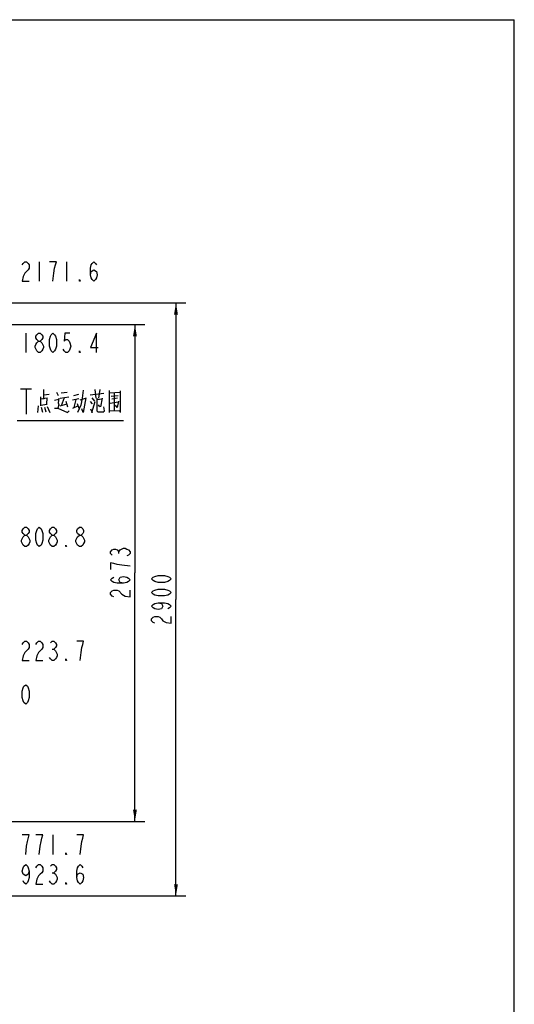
# Model space of a CAD drawing. Header units: millimetres. Extents: x 0 to 11890, y 0 to 8410.
# Tile 190 of 190: x 9350 to 11890, y 3354 to 8410. Entities that reach past the tile are written whole.
import ezdxf

# ---------------------------------------------------------------- set-up
doc = ezdxf.new("R2010")
doc.units = ezdxf.units.MM
doc.header["$LTSCALE"] = 653.95
doc.layers.get('0').update_dxf_attribs({"linetype": 'CONTINUOUS'})
for name, color, linetype in [('R180-1-YUNDONGFANWDXF_DIMENSION', 7, 'CONTINUOUS'), ('R180-1-YUNDONGFANWEI_DXF_FORMAT', 7, 'CONTINUOUS'), ('R180-1-YUNDONGFANWEI_DXF_TEXT', 7, 'CONTINUOUS')]:
    doc.layers.add(name, color=color, linetype=linetype)
doc.styles.get("Standard").update_dxf_attribs({"font": 'txt', "width": 0.7})
doc.dimstyles.new('DIMSTYLE_1', dxfattribs={"dimtxt": 100, "dimasz": 60, "dimexe": 5, "dimexo": 0.2, "dimgap": 2.5, "dimtad": 1, "dimdsep": 46, "dimtxsty": 'Standard', "dimblk": '_FILLED', "dimblk1": '_FILLED', "dimblk2": '_FILLED', "dimcen": 0.09, "dimclrt": 5, "dimazin": 2, "dimtp": 0.01, "dimtm": 0.01, "dimtfac": 1, "dimtofl": 0, "dimtmove": 0, "dimatfit": 3, "dimldrblk": '_FILLED', "dimfxl": 0, "dimtolj": 1, "dimarcsym": 0})
doc.dimstyles.new('DIMSTYLE_6', dxfattribs={"dimtxt": 100, "dimasz": 60, "dimexe": 5, "dimexo": 0.2, "dimgap": 2.5, "dimtad": 1, "dimdec": 0, "dimdsep": 46, "dimtxsty": 'Standard', "dimblk": '_FILLED', "dimblk1": '_FILLED', "dimblk2": '_FILLED', "dimcen": 0.09, "dimclrt": 5, "dimazin": 2, "dimtp": 0.01, "dimtm": 0.01, "dimtfac": 1, "dimtdec": 0, "dimtofl": 0, "dimtmove": 0, "dimatfit": 3, "dimldrblk": '_FILLED', "dimfxl": 0, "dimtolj": 1, "dimarcsym": 0})

# ---------------------------------------------------------------- blocks, each defined once
blk = doc.blocks.new('_FILLED')
at = {"color": 0, "linetype": 'ByBlock'}
blk.add_solid([(0, 0), (-1, 0.167), (-1, -0.167)], dxfattribs=at)
blk = doc.blocks.new('*D30')
at = {"layer": 'R180-1-YUNDONGFANWDXF_DIMENSION', "color": 2, "linetype": 'Continuous'}
for p, q in [((8410.3, 6844.2), (9992.1, 6844.2)), ((9942.1, 6844.2), (9942.1, 5569)), ((9942.1, 4293.8), (9942.1, 5569)), ((8683.5, 4171.6), (8857.5, 4293.8)), ((8857.5, 4293.8), (9992.1, 4293.8)), ((8410.3, 4171.6), (8683.5, 4171.6))]:
    blk.add_line(p, q, dxfattribs=at)
at = {"layer": 'R180-1-YUNDONGFANWDXF_DIMENSION', "color": 2, "linetype": 'Continuous', "xscale": 60, "yscale": 60, "zscale": 60}
for p, rotation in [((9942.1, 6844.2), 90), ((9942.1, 4293.8), 270)]:
    blk.add_blockref('_FILLED', p, dxfattribs=dict(at, rotation=rotation))
blk = doc.blocks.new('*D31')
at = {"layer": 'R180-1-YUNDONGFANWDXF_DIMENSION', "color": 2, "linetype": 'Continuous'}
for p, q in [((8191.6, 6955.9), (10202.8, 6955.9)), ((10152.8, 6955.9), (10152.8, 5433.5)), ((10152.8, 3911.1), (10152.8, 5433.5)), ((8191.6, 4055.9), (8695.1, 4055.9)), ((8695.1, 4055.9), (8840.1, 3911.1)), ((8840.1, 3911.1), (10202.8, 3911.1))]:
    blk.add_line(p, q, dxfattribs=at)
at = {"layer": 'R180-1-YUNDONGFANWDXF_DIMENSION', "color": 2, "linetype": 'Continuous', "xscale": 60, "yscale": 60, "zscale": 60}
for p, rotation in [((10152.8, 6955.9), 90), ((10152.8, 3911.1), 270)]:
    blk.add_blockref('_FILLED', p, dxfattribs=dict(at, rotation=rotation))

msp = doc.modelspace()

# ---------------------------------------------------------------- linework, layer by layer
at = {"layer": 'R180-1-YUNDONGFANWDXF_DIMENSION', "color": 5, "linetype": 'Continuous'}
for p, q in [((9451.079, 7167.157), (9451.079, 7067.157)), ((9591.079, 7167.157), (9591.079, 7067.157)), ((9381.079, 6801.04), (9381.079, 6701.04)), ((9446.704, 6701.04), (9437.954, 6709.373)), ((9376.704, 5704.345), (9367.954, 5712.678)), ((9516.704, 5704.345), (9507.954, 5712.678)), ((9656.704, 5704.345), (9647.954, 5712.678)), ((9858.786, 5669.62), (9858.786, 5678.37)), ((9516.704, 5177.634), (9525.454, 5177.634)), ((9521.079, 4223.903), (9521.079, 4123.903)), ((9516.704, 4030.3), (9525.454, 4030.3))]:
    msp.add_line(p, q, dxfattribs=at)
for points in [[(9363.579, 7150.49), (9367.954, 7158.824), (9376.704, 7167.157), (9385.454, 7167.157), (9394.204, 7158.824), (9398.579, 7150.49), (9398.579, 7133.823), (9394.204, 7125.49)], [(9521.079, 7067.157), (9525.454, 7108.823), (9529.829, 7133.823), (9534.204, 7150.49), (9538.579, 7167.157), (9503.579, 7167.157)], [(9713.579, 7100.49), (9717.954, 7117.157), (9731.079, 7125.49), (9744.204, 7117.157), (9748.579, 7100.49), (9744.204, 7083.823), (9739.829, 7075.49), (9731.079, 7067.157), (9722.329, 7075.49), (9717.954, 7083.823), (9713.579, 7100.49), (9713.579, 7133.823), (9717.954, 7150.49), (9722.329, 7158.824), (9731.079, 7167.157), (9739.829, 7158.824), (9744.204, 7150.49)], [(9394.204, 7125.49), (9376.704, 7108.823), (9367.954, 7092.157), (9363.579, 7067.157), (9398.579, 7067.157)], [(9661.079, 7067.157), (9656.704, 7067.157), (9656.704, 7075.49), (9661.079, 7067.157)], [(9446.704, 6759.374), (9437.954, 6767.707), (9433.579, 6776.041), (9433.579, 6784.374), (9437.954, 6792.707), (9446.704, 6801.04), (9455.454, 6801.04), (9464.204, 6792.707), (9468.579, 6784.374), (9468.579, 6776.041), (9464.204, 6767.707), (9455.454, 6759.374)], [(9521.079, 6701.04), (9512.329, 6709.373), (9507.954, 6717.707), (9503.579, 6734.374), (9503.579, 6767.707), (9507.954, 6784.374), (9512.329, 6792.707), (9521.079, 6801.04), (9529.829, 6792.707), (9534.204, 6784.374), (9538.579, 6767.707), (9538.579, 6734.374), (9534.204, 6717.707), (9529.829, 6709.373), (9521.079, 6701.04)], [(9608.579, 6801.04), (9582.329, 6801.04), (9577.954, 6759.374), (9586.704, 6767.707), (9595.454, 6767.707), (9604.204, 6759.374), (9608.579, 6751.041), (9612.954, 6734.374), (9608.579, 6717.707), (9604.204, 6709.373), (9595.454, 6701.04), (9586.704, 6701.04), (9577.954, 6709.373), (9573.579, 6717.707)], [(9744.204, 6701.04), (9744.204, 6801.04), (9713.579, 6726.041), (9752.954, 6726.041)], [(9437.954, 6709.373), (9429.204, 6726.041), (9429.204, 6734.374), (9433.579, 6742.707), (9437.954, 6751.041), (9446.704, 6759.374), (9455.454, 6759.374), (9464.204, 6751.041), (9472.954, 6734.374)], [(9472.954, 6734.374), (9472.954, 6726.041), (9468.579, 6717.707), (9464.204, 6709.373), (9455.454, 6701.04), (9446.704, 6701.04)], [(9661.079, 6701.04), (9656.704, 6701.04), (9656.704, 6709.373), (9661.079, 6701.04)], [(9376.704, 5762.678), (9367.954, 5771.011), (9363.579, 5779.344), (9363.579, 5787.678), (9367.954, 5796.011), (9376.704, 5804.344), (9385.454, 5804.344), (9394.204, 5796.011), (9398.579, 5787.678), (9398.579, 5779.344), (9394.204, 5771.011), (9385.454, 5762.678)], [(9451.079, 5704.345), (9442.329, 5712.678), (9437.954, 5721.011), (9433.579, 5737.678), (9433.579, 5771.011), (9437.954, 5787.678), (9442.329, 5796.011), (9451.079, 5804.344), (9459.829, 5796.011), (9464.204, 5787.678), (9468.579, 5771.011), (9468.579, 5737.678), (9464.204, 5721.011), (9459.829, 5712.678), (9451.079, 5704.345)], [(9516.704, 5762.678), (9507.954, 5771.011), (9503.579, 5779.344), (9503.579, 5787.678), (9507.954, 5796.011), (9516.704, 5804.344), (9525.454, 5804.344), (9534.204, 5796.011), (9538.579, 5787.678), (9538.579, 5779.344), (9534.204, 5771.011), (9525.454, 5762.678)], [(9656.704, 5762.678), (9647.954, 5771.011), (9643.579, 5779.344), (9643.579, 5787.678), (9647.954, 5796.011), (9656.704, 5804.344), (9665.454, 5804.344), (9674.204, 5796.011), (9678.579, 5787.678), (9678.579, 5779.344), (9674.204, 5771.011), (9665.454, 5762.678)], [(9359.204, 5737.678), (9367.954, 5754.345), (9376.704, 5762.678), (9385.454, 5762.678), (9394.204, 5754.345)], [(9367.954, 5712.678), (9359.204, 5729.345), (9359.204, 5737.678)], [(9394.204, 5754.345), (9402.954, 5737.678), (9402.954, 5729.345), (9398.579, 5721.011), (9394.204, 5712.678), (9385.454, 5704.345), (9376.704, 5704.345)], [(9499.204, 5737.678), (9507.954, 5754.345), (9516.704, 5762.678), (9525.454, 5762.678), (9534.204, 5754.345)], [(9507.954, 5712.678), (9499.204, 5729.345), (9499.204, 5737.678)], [(9534.204, 5754.345), (9542.954, 5737.678), (9542.954, 5729.345), (9538.579, 5721.011), (9534.204, 5712.678), (9525.454, 5704.345), (9516.704, 5704.345)], [(9639.204, 5737.678), (9647.954, 5754.345), (9656.704, 5762.678), (9665.454, 5762.678), (9674.204, 5754.345)], [(9647.954, 5712.678), (9639.204, 5729.345), (9639.204, 5737.678)], [(9674.204, 5754.345), (9682.954, 5737.678), (9682.954, 5729.345), (9678.579, 5721.011), (9674.204, 5712.678), (9665.454, 5704.345), (9656.704, 5704.345)], [(9591.079, 5704.345), (9586.704, 5704.345), (9586.704, 5712.678), (9591.079, 5704.345)], [(9825.453, 5660.87), (9817.12, 5669.62), (9817.12, 5678.37), (9825.453, 5687.12), (9833.786, 5691.495), (9842.119, 5691.495), (9850.453, 5687.12), (9858.786, 5678.37), (9867.119, 5687.12)], [(9867.119, 5687.12), (9883.786, 5695.87), (9892.119, 5695.87), (9900.453, 5691.495), (9908.787, 5687.12), (9917.12, 5678.37), (9917.12, 5669.62), (9908.787, 5660.87), (9900.453, 5656.495)], [(9917.12, 5603.995), (9875.453, 5608.37), (9850.453, 5612.745), (9833.786, 5617.12), (9817.12, 5621.495), (9817.12, 5586.495)], [(9883.786, 5516.495), (9867.119, 5520.87), (9858.786, 5533.995), (9867.119, 5547.12), (9883.786, 5551.495), (9900.453, 5547.12), (9908.787, 5542.745), (9917.12, 5533.995), (9908.787, 5525.245), (9900.453, 5520.87), (9883.786, 5516.495), (9850.453, 5516.495), (9833.786, 5520.87), (9825.453, 5525.245), (9817.12, 5533.995), (9825.453, 5542.745), (9833.786, 5547.12)], [(10127.826, 5538.473), (10119.492, 5529.723), (10111.159, 5525.349), (10094.492, 5520.974), (10061.159, 5520.974), (10044.493, 5525.349), (10036.159, 5529.723), (10027.826, 5538.473), (10036.159, 5547.224), (10044.493, 5551.598), (10061.159, 5555.974), (10094.492, 5555.974), (10111.159, 5551.598), (10119.492, 5547.224), (10127.826, 5538.473)], [(9833.786, 5446.495), (9825.453, 5450.87), (9817.12, 5459.62), (9817.12, 5468.37), (9825.453, 5477.12), (9833.786, 5481.495), (9850.453, 5481.495), (9858.786, 5477.12)], [(9858.786, 5477.12), (9875.453, 5459.62), (9892.119, 5450.87), (9917.12, 5446.495), (9917.12, 5481.495)], [(10127.826, 5468.474), (10119.492, 5459.724), (10111.159, 5455.348), (10094.492, 5450.974), (10061.159, 5450.974), (10044.493, 5455.348), (10036.159, 5459.724), (10027.826, 5468.474), (10036.159, 5477.223), (10044.493, 5481.599), (10061.159, 5485.973), (10094.492, 5485.973), (10111.159, 5481.599), (10119.492, 5477.223), (10127.826, 5468.474)], [(10061.159, 5415.974), (10077.826, 5411.598), (10086.159, 5398.473), (10077.826, 5385.349), (10061.159, 5380.974), (10044.493, 5385.349), (10036.159, 5389.723), (10027.826, 5398.473), (10036.159, 5407.224), (10044.493, 5411.598), (10061.159, 5415.974), (10094.492, 5415.974), (10111.159, 5411.598), (10119.492, 5407.224), (10127.826, 5398.473), (10119.492, 5389.723), (10111.159, 5385.349)], [(10044.493, 5310.973), (10036.159, 5315.348), (10027.826, 5324.098), (10027.826, 5332.848), (10036.159, 5341.599), (10044.493, 5345.973), (10061.159, 5345.973), (10069.493, 5341.599), (10077.826, 5332.848), (10086.159, 5324.098), (10102.826, 5315.348), (10127.826, 5310.973), (10127.826, 5345.973)], [(9363.579, 5202.634), (9367.954, 5210.967), (9376.704, 5219.3), (9385.454, 5219.3), (9394.204, 5210.967), (9398.579, 5202.634), (9398.579, 5185.967), (9394.204, 5177.634)], [(9433.579, 5202.634), (9437.954, 5210.967), (9446.704, 5219.3), (9455.454, 5219.3), (9464.204, 5210.967), (9468.579, 5202.634), (9468.579, 5185.967), (9464.204, 5177.634), (9455.454, 5169.3), (9446.704, 5160.967), (9437.954, 5144.301), (9433.579, 5119.301), (9468.579, 5119.301)], [(9507.954, 5210.967), (9516.704, 5219.3), (9525.454, 5219.3), (9534.204, 5210.967), (9538.579, 5202.634), (9538.579, 5194.3), (9534.204, 5185.967), (9525.454, 5177.634), (9534.204, 5169.3)], [(9661.079, 5119.301), (9665.454, 5160.967), (9669.829, 5185.967), (9674.204, 5202.634), (9678.579, 5219.3), (9643.579, 5219.3)], [(9394.204, 5177.634), (9376.704, 5160.967), (9367.954, 5144.301), (9363.579, 5119.301), (9398.579, 5119.301)], [(9534.204, 5169.3), (9542.954, 5152.634), (9542.954, 5144.301), (9538.579, 5135.967), (9534.204, 5127.634), (9525.454, 5119.301), (9516.704, 5119.301), (9507.954, 5127.634), (9503.579, 5135.967)], [(9591.079, 5119.301), (9586.704, 5119.301), (9586.704, 5127.634), (9591.079, 5119.301)], [(9381.079, 4895.591), (9372.329, 4903.924), (9367.954, 4912.257), (9363.579, 4928.924), (9363.579, 4962.257), (9367.954, 4978.924), (9372.329, 4987.257), (9381.079, 4995.591), (9389.829, 4987.257), (9394.204, 4978.924), (9398.579, 4962.257), (9398.579, 4928.924), (9394.204, 4912.257), (9389.829, 4903.924), (9381.079, 4895.591)], [(9389.829, 4190.57), (9398.579, 4223.903), (9363.579, 4223.903)], [(9451.079, 4123.903), (9455.454, 4165.57), (9459.829, 4190.57), (9464.204, 4207.237), (9468.579, 4223.903), (9433.579, 4223.903)], [(9661.079, 4123.903), (9665.454, 4165.57), (9669.829, 4190.57), (9674.204, 4207.237), (9678.579, 4223.903), (9643.579, 4223.903)], [(9381.079, 4123.903), (9385.454, 4165.57), (9389.829, 4190.57)], [(9591.079, 4123.903), (9586.704, 4123.903), (9586.704, 4132.237), (9591.079, 4123.903)], [(9398.579, 4038.633), (9394.204, 4021.966), (9381.079, 4013.633), (9367.954, 4021.966), (9363.579, 4038.633), (9367.954, 4055.3), (9372.329, 4063.633), (9381.079, 4071.966), (9389.829, 4063.633), (9394.204, 4055.3), (9398.579, 4038.633), (9398.579, 4005.3), (9394.204, 3988.633), (9389.829, 3980.3), (9381.079, 3971.966), (9372.329, 3980.3), (9367.954, 3988.633)], [(9433.579, 4055.3), (9437.954, 4063.633), (9446.704, 4071.966), (9455.454, 4071.966), (9464.204, 4063.633), (9468.579, 4055.3), (9468.579, 4038.633), (9464.204, 4030.3), (9455.454, 4021.966), (9446.704, 4013.633), (9437.954, 3996.966), (9433.579, 3971.966), (9468.579, 3971.966)], [(9507.954, 4063.633), (9516.704, 4071.966), (9525.454, 4071.966), (9534.204, 4063.633), (9538.579, 4055.3), (9538.579, 4046.966), (9534.204, 4038.633), (9525.454, 4030.3), (9534.204, 4021.966)], [(9643.579, 4005.3), (9647.954, 4021.966), (9661.079, 4030.3), (9674.204, 4021.966), (9678.579, 4005.3), (9674.204, 3988.633), (9669.829, 3980.3), (9661.079, 3971.966), (9652.329, 3980.3), (9647.954, 3988.633), (9643.579, 4005.3), (9643.579, 4038.633), (9647.954, 4055.3), (9652.329, 4063.633), (9661.079, 4071.966), (9669.829, 4063.633), (9674.204, 4055.3)], [(9534.204, 4021.966), (9542.954, 4005.3), (9542.954, 3996.966), (9538.579, 3988.633), (9534.204, 3980.3), (9525.454, 3971.966), (9516.704, 3971.966), (9507.954, 3980.3), (9503.579, 3988.633)], [(9591.079, 3971.966), (9586.704, 3971.966), (9586.704, 3980.3), (9591.079, 3971.966)]]:
    msp.add_lwpolyline(points, dxfattribs=at)
at = {"layer": 'R180-1-YUNDONGFANWEI_DXF_FORMAT', "color": 7, "linetype": 'Continuous'}
for p in [(0, 8410), (11890, 0)]:
    msp.add_line(p, (11890, 8410), dxfattribs=at)
at = {"layer": 'R180-1-YUNDONGFANWEI_DXF_TEXT', "color": 5, "linetype": 'Continuous'}
for p, q in [((9354.68, 6514.748), (9411.555, 6514.748)), ((9383.117, 6514.748), (9383.117, 6384.748)), ((9456.784, 6472.813), (9456.784, 6426.683)), ((9474.117, 6462.329), (9474.117, 6510.555)), ((9474.117, 6483.296), (9502.283, 6487.49)), ((9539.117, 6497.974), (9547.784, 6481.2)), ((9558.617, 6466.522), (9601.95, 6472.813)), ((9562.951, 6493.78), (9593.284, 6497.974)), ((9627.95, 6481.2), (9653.951, 6487.49)), ((9712.451, 6483.296), (9781.783, 6491.683)), ((9736.284, 6510.555), (9740.617, 6466.522)), ((9762.284, 6510.555), (9755.783, 6466.522)), ((9809.95, 6506.361), (9809.95, 6393.135)), ((9809.95, 6493.78), (9866.283, 6497.974)), ((9820.784, 6477.006), (9855.45, 6481.2)), ((9835.95, 6491.683), (9835.95, 6405.716)), ((9866.283, 6504.264), (9866.283, 6393.135)), ((9445.95, 6426.683), (9441.617, 6393.135)), ((9491.45, 6466.522), (9456.784, 6462.329)), ((9456.784, 6430.877), (9491.45, 6435.071)), ((9489.284, 6435.071), (9491.45, 6468.619)), ((9491.45, 6424.587), (9504.45, 6393.135)), ((9528.283, 6456.038), (9552.117, 6462.329)), ((9558.617, 6426.683), (9593.284, 6437.168)), ((9578.117, 6468.619), (9562.951, 6426.683)), ((9586.783, 6451.845), (9595.451, 6422.49)), ((9621.451, 6458.135), (9653.951, 6464.425)), ((9623.617, 6416.2), (9649.617, 6426.683)), ((9638.783, 6460.232), (9627.95, 6418.296)), ((9645.284, 6439.264), (9653.951, 6416.2)), ((9660.45, 6458.135), (9688.617, 6466.522)), ((9712.451, 6449.748), (9723.283, 6437.168)), ((9721.117, 6468.619), (9734.117, 6451.845)), ((9721.117, 6393.135), (9738.451, 6449.748)), ((9747.117, 6466.522), (9747.117, 6401.522)), ((9770.95, 6462.329), (9749.284, 6458.135)), ((9762.284, 6422.49), (9755.783, 6432.974)), ((9773.117, 6466.522), (9764.451, 6422.49)), ((9814.284, 6441.361), (9855.45, 6447.651)), ((9853.284, 6466.522), (9822.951, 6462.329)), ((9461.117, 6420.394), (9467.617, 6395.232)), ((9478.451, 6420.394), (9484.951, 6397.329)), ((9714.617, 6412.006), (9723.283, 6393.135))]:
    msp.add_line(p, q, dxfattribs=at)
at = {"layer": 'R180-1-YUNDONGFANWEI_DXF_TEXT', "color": 2, "linetype": 'Continuous'}
msp.add_line((9337.617, 6352.248), (9883.617, 6352.248), dxfattribs=at)
at = {"layer": 'R180-1-YUNDONGFANWEI_DXF_TEXT', "color": 5, "linetype": 'Continuous'}
for points in [[(9675.617, 6508.457), (9671.283, 6466.522), (9664.784, 6430.877), (9647.45, 6393.135)], [(9552.117, 6466.522), (9547.784, 6443.458), (9552.117, 6432.974), (9545.617, 6416.2)], [(9690.784, 6468.619), (9675.617, 6393.135), (9669.117, 6412.006)], [(9777.45, 6395.232), (9786.117, 6401.522), (9781.783, 6422.49)], [(9857.617, 6451.845), (9851.117, 6418.296), (9842.45, 6430.877)], [(9528.283, 6416.2), (9545.617, 6416.2), (9595.451, 6393.135), (9604.117, 6401.522)], [(9777.45, 6395.232), (9753.617, 6395.232), (9747.117, 6401.522)], [(9809.95, 6401.522), (9861.95, 6403.619), (9866.283, 6397.329)]]:
    msp.add_lwpolyline(points, dxfattribs=at)

# ---------------------------------------------------------------- dimensions: what is measured, and where the dimension line sits
at = {"layer": 'R180-1-YUNDONGFANWDXF_DIMENSION', "color": 2, "linetype": 'Continuous'}
for base, p1, p2, angle, dimstyle, picture, middle in [((10152.826, 6955.884), (8191.425, 4055.884), (8191.425, 6955.884), 90, 'DIMSTYLE_1', '*D31', (10152.826, 5293.474)), ((9942.12, 4171.615), (8410.092, 6844.238), (8410.092, 4171.615), 270, 'DIMSTYLE_6', '*D30', (9942.12, 5428.995))]:
    dim = msp.add_linear_dim(base=base, p1=p1, p2=p2, angle=angle, dimstyle=dimstyle, dxfattribs=at)
    dim.commit()
    dim.dimension.update_dxf_attribs({"geometry": picture, "text_midpoint": middle, "dimtype": 160})

doc.saveas('drawing.dxf')
